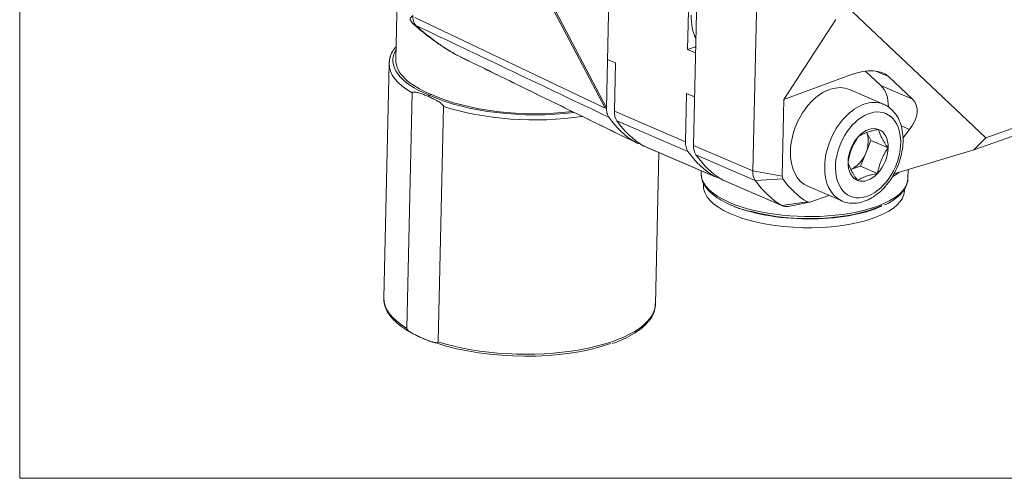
# Model space of a CAD drawing. Header units: millimetres. Extents: x 4 to 836, y 5 to 589.
# Tile 1 of 96: x 165 to 217, y 92 to 116. Entities that reach past the tile are written whole.
import ezdxf

# ---------------------------------------------------------------- set-up
doc = ezdxf.new("R2010")
doc.units = ezdxf.units.MM
doc.layers.add('1', color=7, linetype='Continuous', true_color=0xffffff)
doc.layers.add('2', color=7, linetype='Continuous', true_color=0xffffff)

msp = doc.modelspace()

# ---------------------------------------------------------------- linework, layer by layer
at = {"layer": '1', "color": 251, "linetype": 'Continuous', "lineweight": 18}
for q in [(165.122, 218.055), (296.643, 91.741)]:
    msp.add_line((165.122, 91.741), q, dxfattribs=at)
at = {"layer": '1', "color": 9, "linetype": 'Continuous', "lineweight": 18}
for p, q in [((202.05, 185.049), (200.318, 109.143)), ((200.015, 114.151), (201.527, 180.398)), ((203.417, 107.807), (204.022, 134.314)), ((208.611, 116.138), (215.597, 109.541)), ((205.048, 111.536), (207.759, 115.716)), ((200.377, 114.278), (200.015, 114.151)), ((200.428, 113.973), (200.015, 114.151)), ((196.244, 113.454), (195.83, 113.632)), ((196.186, 110.924), (196.244, 113.454)), ((205.048, 111.536), (208.577, 112.838)), ((210.106, 112.27), (209.314, 113.018)), ((210.511, 112.734), (211.755, 111.559)), ((199.905, 109.321), (199.962, 111.85)), ((200.375, 111.672), (199.962, 111.85)), ((205.048, 111.536), (204.957, 107.54)), ((215.597, 109.541), (219.885, 111.052)), ((219.552, 110.522), (214.969, 108.907)), ((211.61, 109.973), (211.259, 109.515)), ((197.747, 109.098), (201.466, 107.494)), ((214.969, 108.907), (215.597, 109.541)), ((214.969, 108.907), (210.791, 107.658)), ((201.879, 107.316), (204.978, 105.98)), ((206.4, 106.177), (207.398, 106.528)), ((205.263, 105.954), (206.373, 106.169))]:
    msp.add_line(p, q, dxfattribs=at)
at = {"layer": '1', "color": 18, "linetype": 'Continuous', "lineweight": 18}
for p, q in [((195.698, 111.078), (176.118, 148.463)), ((195.773, 111.102), (176.193, 148.488)), ((185.757, 115.831), (195.698, 111.078)), ((195.773, 111.102), (195.698, 111.078)), ((200.85, 107.147), (200.847, 107.011)), ((200.847, 107.011), (200.847, 107.011)), ((211.344, 106.771), (211.346, 106.872))]:
    msp.add_line(p, q, dxfattribs=at)
at = {"layer": '1', "color": 252, "linetype": 'Continuous', "lineweight": 18}
msp.add_line((196.532, 144.389), (195.773, 111.102), dxfattribs=at)
at = {"layer": '1', "color": 27, "linetype": 'Continuous', "lineweight": 18}
for p, q in [((184.849, 116.998), (184.771, 113.602)), ((184.417, 113.424), (184.138, 101.172)), ((185.626, 111.885), (185.345, 99.574)), ((186.629, 111.799), (186.52, 111.761)), ((210.254, 111.286), (208.464, 112.058)), ((186.98, 98.869), (187.261, 111.18)), ((209.381, 109.807), (209.592, 109.396)), ((209.592, 109.396), (209.317, 108.729)), ((210.487, 109.01), (209.592, 109.396)), ((198.334, 100.848), (198.515, 108.767)), ((209.317, 108.729), (209.043, 108.062)), ((209.043, 108.062), (208.519, 107.878)), ((209.938, 107.676), (209.043, 108.062)), ((200.728, 107.812), (200.725, 107.658)), ((200.725, 107.658), (200.725, 107.658)), ((211.039, 107.718), (211.068, 107.741)), ((211.522, 107.412), (211.533, 107.88)), ((206.286, 107.007), (208.077, 106.235)), ((206.286, 107.007), (206.286, 107.007))]:
    msp.add_line(p, q, dxfattribs=at)
at = {"layer": '1', "color": 9, "linetype": 'Continuous', "lineweight": 13}
for p, q in [((200.434, 114.254), (200.377, 114.278)), ((210.511, 112.734), (209.854, 113.018)), ((210.106, 112.27), (211.755, 111.559)), ((196.186, 110.924), (199.905, 109.321)), ((200.032, 108.828), (196.313, 110.431)), ((211.61, 109.973), (211.164, 110.165)), ((197.698, 109.122), (201.417, 107.519)), ((200.318, 109.143), (203.417, 107.807)), ((203.544, 107.313), (200.445, 108.649)), ((204.957, 107.54), (203.417, 107.807)), ((201.83, 107.341), (204.929, 106.005)), ((204.995, 107.392), (203.544, 107.313)), ((206.273, 106.185), (204.929, 106.005))]:
    msp.add_line(p, q, dxfattribs=at)
at = {"layer": '1', "color": 252, "linetype": 'Continuous', "lineweight": 18}
for centre, start, end in [((186.41, 116.174), 207.653, 229.0764), ((188.375, 114.766), 240.3687, 243.9519)]:
    msp.add_arc(centre, 1, start, end, dxfattribs=at)
at = {"layer": '1', "color": 252, "linetype": 'Continuous', "lineweight": 13}
for centre, major_axis, ratio, start_param, end_param in [((186.41, 116.174), (-0.886, -0.464), 0.20693, 5.601599, 6.283194), ((186.41, 116.174), (-0.431, -0.902), 0.678763, 5.287083, 5.940383), ((186.41, 116.174), (-0.655, -0.756), 0.120696, 6.282982, 6.534478), ((188.375, 114.766), (-0.439, -0.898), 0.654954, 6.211906, 6.283296)]:
    msp.add_ellipse(centre, major_axis=major_axis, ratio=ratio, start_param=start_param, end_param=end_param, dxfattribs=at)
at = {"layer": '1', "color": 251, "linetype": 'Continuous', "lineweight": 18}
msp.add_ellipse((202.375, 116.717), major_axis=(1.188, 2.755), ratio=0.66151, start_param=2.119452, end_param=2.627703, dxfattribs=at)
at = {"layer": '1', "color": 9, "linetype": 'Continuous', "lineweight": 18}
for centre, major_axis, ratio, start_param, end_param in [((200.367, 113.818), (-0.198, -0.459), 0.66151, 3.5288, 3.690248), ((208.661, 111.415), (1.995, 1.136), 0.57919, 0.175121, 1.292319), ((209.052, 110.608), (0.792, 1.837), 0.66151, 5.278089, 6.046443), ((209.905, 110.24), (1.995, 1.136), 0.57919, 5.341107, 6.458306), ((196.911, 111.18), (-0.396, -0.918), 0.66151, 5.261045, 5.892018), ((201.721, 117.21), (-3.583, -8.31), 0.66151, 5.892018, 6.200867), ((198.143, 110.016), (-0.396, -0.918), 0.66151, 6.200867, 6.283189), ((200.629, 109.577), (0.396, 0.918), 0.66151, 2.119452, 2.750426), ((201.043, 109.398), (-0.396, -0.918), 0.66151, 5.261045, 5.892018), ((205.44, 115.607), (-3.583, -8.31), 0.66151, 5.892018, 6.200867), ((205.853, 115.428), (-3.583, -8.31), 0.66151, 5.892018, 6.200867), ((201.862, 108.413), (0.396, 0.918), 0.66151, 3.059274, 3.413241), ((204.141, 108.062), (-0.396, -0.918), 0.66151, 5.261045, 5.892018), ((205.174, 107.617), (0.119, 0.276), 0.66151, 2.119452, 2.750426), ((202.275, 108.235), (-0.396, -0.918), 0.66151, 6.200867, 6.283189), ((208.952, 114.092), (-3.583, -8.31), 0.66151, 5.892018, 6.200867), ((209.985, 113.647), (3.306, 7.668), 0.66151, 2.750426, 3.059274), ((205.374, 106.899), (-0.396, -0.918), 0.66151, 6.200867, 6.707085), ((206.407, 106.453), (0.119, 0.276), 0.66151, 3.059274, 3.690248)]:
    msp.add_ellipse(centre, major_axis=major_axis, ratio=ratio, start_param=start_param, end_param=end_param, dxfattribs=at)
at = {"layer": '1', "color": 27, "linetype": 'Continuous', "lineweight": 13}
for centre, major_axis, ratio, start_param, end_param in [((191.519, 113.524), (6.9, -0.067), 0.37952, 2.926011, 3.905914), ((191.517, 113.339), (7.1, -0.072), 0.379849, 3.136757, 3.737508), ((191.517, 113.339), (7.096, -0.254), 0.402287, 4.083604, 5.160125), ((209.166, 108.761), (-1.089, -2.525), 0.66151, 3.164817, 5.261045), ((209.166, 108.761), (-1.089, -2.525), 0.66151, 5.261045, 6.272637), ((206.123, 107.535), (-5.399, 0.123), 0.391122, 0.034813, 0.768768), ((206.123, 107.535), (-5.399, 0.123), 0.391122, 0.768768, 3.141652), ((191.236, 101.01), (-7.098, 0.162), 0.391122, 6.283168, 6.883919), ((191.236, 101.01), (-7.098, 0.162), 0.391122, 0.936802, 3.141603)]:
    msp.add_ellipse(centre, major_axis=major_axis, ratio=ratio, start_param=start_param, end_param=end_param, dxfattribs=at)
at = {"layer": '1', "color": 27, "linetype": 'Continuous', "lineweight": 18}
for centre, major_axis, ratio, start_param, end_param in [((191.517, 113.339), (7.1, -0.072), 0.379849, 3.001227, 3.136757), ((191.521, 113.523), (6.75, -0.066), 0.37952, 3.136602, 3.905408), ((207.375, 109.532), (-1.089, -2.525), 0.66151, 3.141549, 5.261045), ((191.524, 113.522), (6.896, -0.249), 0.402609, 3.915221, 5.105286), ((191.521, 113.523), (6.746, -0.244), 0.402609, 3.915727, 5.097899), ((209.166, 108.761), (-1.089, -2.525), 0.66151, 3.141549, 3.164817), ((209.441, 108.642), (-0.571, -1.325), 0.66151, 3.166649, 4.213847), ((209.441, 108.642), (-0.571, -1.325), 0.66151, 4.213847, 5.261045), ((208.546, 109.028), (0.495, 1.148), 0.66151, 4.737446, 5.702749), ((209.441, 108.642), (-0.571, -1.325), 0.66151, 2.119452, 3.166649), ((207.375, 109.532), (-1.089, -2.525), 0.66151, 5.261045, 6.283185), ((208.546, 109.028), (0.495, 1.148), 0.66151, 3.690248, 4.737446), ((209.441, 108.642), (-0.571, -1.325), 0.66151, 1.072254, 2.119452), ((209.441, 108.642), (-0.571, -1.325), 0.66151, 5.261045, 6.308242), ((206.123, 107.535), (-5.399, 0.123), 0.391122, 0, 0.034813), ((209.441, 108.642), (-0.571, -1.325), 0.66151, 0.025057, 1.072254), ((206.151, 108.731), (5.424, -0.124), 0.391122, 5.71658, 5.844305), ((206.119, 107.351), (5.199, -0.119), 0.391122, 4.146765, 5.612907), ((191.232, 100.826), (6.898, -0.157), 0.391122, 4.038871, 5.481844)]:
    msp.add_ellipse(centre, major_axis=major_axis, ratio=ratio, start_param=start_param, end_param=end_param, dxfattribs=at)
at = {"layer": '1', "color": 252, "linetype": 'Continuous', "lineweight": 18}
for centre, major_axis, ratio, start_param, end_param in [((188.375, 114.766), (-0.494, -0.869), 0.281443, 6.283182, 6.3393), ((201.308, 117.388), (-3.583, -8.31), 0.66151, 5.891994, 6.200892)]:
    msp.add_ellipse(centre, major_axis=major_axis, ratio=ratio, start_param=start_param, end_param=end_param, dxfattribs=at)
at = {"layer": '1', "color": 27, "linetype": 'Continuous', "lineweight": 13}
msp.add_ellipse((209.441, 108.642), major_axis=(0.93, 2.158), ratio=0.66151, dxfattribs=at)
at = {"layer": '1', "color": 18, "linetype": 'Continuous', "lineweight": 18}
for centre, start_param, end_param in [((206.095, 106.891), 0, 0.18321), ((206.095, 106.891), 0.18321, 3.141609), ((206.106, 107.351), 0.756354, 2.462632)]:
    msp.add_ellipse(centre, major_axis=(-5.249, 0.12), ratio=0.391122, start_param=start_param, end_param=end_param, dxfattribs=at)
at = {"layer": '1', "color": 252, "linetype": 'Continuous', "lineweight": 18}
for points, knots in [([(185.755, 115.418), (185.899, 115.293), (186.311, 114.949), (186.985, 114.446), (187.559, 114.081), (187.85, 113.914), (187.88, 113.896)], [0, 0, 0, 0, 0.215964, 0.609001, 0.958997, 1, 1, 1, 1]), ([(185.798, 115.422), (185.963, 115.275), (186.13, 115.132), (186.47, 114.856), (186.642, 114.723), (186.991, 114.466), (187.169, 114.343), (187.529, 114.107), (187.711, 113.996), (187.895, 113.89)], [0, 0, 0, 0, 0.25, 0.25, 0.5, 0.5, 0.75, 0.75, 1, 1, 1, 1]), ([(195.773, 111.102), (195.771, 111.054), (195.775, 110.96), (195.791, 110.872), (195.813, 110.788), (195.84, 110.709), (195.878, 110.641), (195.9, 110.609)], [0, 0, 0, 0, 0.25, 0.5, 0.5, 0.75, 1, 1, 1, 1]), ([(197.285, 109.301), (197.316, 109.283), (197.379, 109.255), (197.449, 109.243), (197.504, 109.239), (197.524, 109.239), (197.543, 109.24)], [0, 0, 0, 0, 0.394808, 0.789617, 0.789617, 1, 1, 1, 1])]:
    msp.add_open_spline(points, degree=3, knots=knots, dxfattribs=at)
at = {"layer": '1', "color": 252, "linetype": 'Continuous', "lineweight": 13}
for points in [[(195.9, 110.609), (192.532, 112.213), (189.165, 113.817), (185.798, 115.422)], [(187.895, 113.89), (191.025, 112.36), (194.155, 110.83), (197.285, 109.301)]]:
    msp.add_open_spline(points, degree=3, dxfattribs=at)
at = {"layer": '1', "color": 27, "linetype": 'Continuous', "lineweight": 18}
for points, knots in [([(184.78, 114.306), (184.709, 114.221), (184.573, 114.024), (184.455, 113.76), (184.437, 113.583), (184.436, 113.524)], [0, 0, 0, 0, 0.35253, 0.790043, 1, 1, 1, 1]), ([(186.447, 111.711), (186.377, 111.739), (186.306, 111.767), (186.165, 111.819), (186.095, 111.844), (185.989, 111.877), (185.954, 111.887), (185.884, 111.906), (185.849, 111.914), (185.797, 111.923), (185.779, 111.925), (185.745, 111.929), (185.727, 111.93), (185.702, 111.93), (185.693, 111.929), (185.676, 111.927), (185.668, 111.926), (185.656, 111.922), (185.653, 111.92), (185.645, 111.916), (185.641, 111.914), (185.635, 111.909), (185.632, 111.905), (185.628, 111.899), (185.627, 111.896), (185.626, 111.891), (185.626, 111.888), (185.626, 111.885)], [0, 0, 0, 0, 0.25, 0.25, 0.5, 0.5, 0.625, 0.625, 0.75, 0.75, 0.8125, 0.8125, 0.875, 0.875, 0.90625, 0.90625, 0.9375, 0.9375, 0.953125, 0.953125, 0.96875, 0.96875, 0.984375, 0.984375, 0.992188, 0.992188, 1, 1, 1, 1]), ([(186.447, 111.711), (186.453, 111.717), (186.459, 111.722), (186.47, 111.732), (186.477, 111.737), (186.495, 111.75), (186.508, 111.756), (186.52, 111.761)], [0, 0, 0, 0, 0.25, 0.25, 0.5, 0.5, 1, 1, 1, 1]), ([(187.261, 111.18), (187.261, 111.183), (187.261, 111.186), (187.26, 111.193), (187.259, 111.196), (187.256, 111.205), (187.253, 111.211), (187.247, 111.222), (187.243, 111.227), (187.236, 111.237), (187.232, 111.242), (187.221, 111.256), (187.213, 111.264), (187.197, 111.281), (187.189, 111.288), (187.164, 111.311), (187.147, 111.324), (187.113, 111.35), (187.096, 111.363), (187.044, 111.398), (187.009, 111.42), (186.94, 111.462), (186.905, 111.482), (186.799, 111.54), (186.729, 111.576), (186.588, 111.645), (186.518, 111.679), (186.447, 111.711)], [0, 0, 0, 0, 0.007813, 0.007813, 0.015625, 0.015625, 0.03125, 0.03125, 0.046875, 0.046875, 0.0625, 0.0625, 0.09375, 0.09375, 0.125, 0.125, 0.1875, 0.1875, 0.25, 0.25, 0.375, 0.375, 0.5, 0.5, 0.75, 0.75, 1, 1, 1, 1]), ([(208.059, 106.252), (208.08, 106.239), (208.21, 106.166), (208.484, 106.116), (208.862, 106.113), (209.249, 106.207), (209.633, 106.385), (210.003, 106.648), (210.347, 106.986), (210.651, 107.387), (210.904, 107.836), (211.097, 108.317), (211.224, 108.814), (211.28, 109.312), (211.26, 109.793), (211.162, 110.242), (210.987, 110.642), (210.738, 110.969), (210.469, 111.19), (210.279, 111.27), (210.204, 111.294)], [0, 0, 0, 0, 0.011342, 0.06749, 0.123362, 0.180083, 0.238312, 0.297889, 0.358213, 0.418728, 0.479231, 0.539758, 0.600408, 0.661278, 0.722476, 0.784002, 0.845426, 0.905899, 0.964566, 1, 1, 1, 1]), ([(208.395, 108.273), (208.416, 108.392), (208.442, 108.51), (208.491, 108.685), (208.508, 108.743), (208.547, 108.858), (208.569, 108.915), (208.604, 109.001), (208.616, 109.029), (208.641, 109.085), (208.654, 109.113), (208.694, 109.195), (208.722, 109.249), (208.811, 109.407), (208.876, 109.509), (208.944, 109.607)], [0, 0, 0, 0, 0.25, 0.25, 0.375, 0.375, 0.5, 0.5, 0.5625, 0.5625, 0.625, 0.625, 0.75, 0.75, 1, 1, 1, 1]), ([(208.944, 109.607), (208.975, 109.628), (209.007, 109.647), (209.075, 109.686), (209.11, 109.705), (209.184, 109.742), (209.223, 109.759), (209.304, 109.793), (209.346, 109.809), (209.435, 109.841), (209.481, 109.856), (209.553, 109.877), (209.577, 109.884), (209.627, 109.897), (209.652, 109.903), (209.778, 109.935), (209.883, 109.956), (209.99, 109.976)], [0, 0, 0, 0, 0.125, 0.125, 0.25, 0.25, 0.375, 0.375, 0.5, 0.5, 0.625, 0.625, 0.6875, 0.6875, 0.75, 0.75, 1, 1, 1, 1]), ([(209.99, 109.976), (210.007, 109.907), (210.029, 109.836), (210.071, 109.725), (210.086, 109.687), (210.121, 109.608), (210.14, 109.568), (210.172, 109.507), (210.183, 109.486), (210.206, 109.444), (210.218, 109.423), (210.254, 109.36), (210.28, 109.317), (210.363, 109.187), (210.423, 109.1), (210.487, 109.01)], [0, 0, 0, 0, 0.25, 0.25, 0.375, 0.375, 0.5, 0.5, 0.5625, 0.5625, 0.625, 0.625, 0.75, 0.75, 1, 1, 1, 1]), ([(210.487, 109.01), (210.419, 108.912), (210.354, 108.81), (210.266, 108.653), (210.238, 108.599), (210.185, 108.49), (210.159, 108.434), (210.124, 108.349), (210.113, 108.321), (210.092, 108.263), (210.081, 108.234), (210.052, 108.147), (210.034, 108.089), (209.985, 107.914), (209.959, 107.795), (209.938, 107.676)], [0, 0, 0, 0, 0.25, 0.25, 0.375, 0.375, 0.5, 0.5, 0.5625, 0.5625, 0.625, 0.625, 0.75, 0.75, 1, 1, 1, 1]), ([(208.892, 107.307), (208.828, 107.396), (208.768, 107.484), (208.686, 107.613), (208.66, 107.656), (208.611, 107.74), (208.588, 107.781), (208.556, 107.843), (208.546, 107.863), (208.527, 107.904), (208.518, 107.924), (208.491, 107.982), (208.476, 108.021), (208.434, 108.133), (208.412, 108.204), (208.395, 108.273)], [0, 0, 0, 0, 0.25, 0.25, 0.375, 0.375, 0.5, 0.5, 0.5625, 0.5625, 0.625, 0.625, 0.75, 0.75, 1, 1, 1, 1]), ([(200.737, 107.57), (200.735, 107.538), (200.734, 107.403), (200.823, 107.168), (201.005, 106.878), (201.281, 106.6), (201.645, 106.337), (201.984, 106.154), (202.194, 106.059), (202.241, 106.039)], [0, 0, 0, 0, 0.052401, 0.222103, 0.394688, 0.574905, 0.760921, 0.948718, 1, 1, 1, 1]), ([(208.892, 107.307), (208.923, 107.327), (208.955, 107.347), (209.023, 107.386), (209.058, 107.405), (209.132, 107.441), (209.171, 107.459), (209.252, 107.493), (209.294, 107.509), (209.382, 107.54), (209.428, 107.555), (209.5, 107.576), (209.525, 107.583), (209.574, 107.597), (209.599, 107.603), (209.725, 107.634), (209.83, 107.656), (209.938, 107.676)], [0, 0, 0, 0, 0.125, 0.125, 0.25, 0.25, 0.375, 0.375, 0.5, 0.5, 0.625, 0.625, 0.6875, 0.6875, 0.75, 0.75, 1, 1, 1, 1]), ([(210.307, 106.027), (210.445, 106.092), (210.716, 106.238), (211.052, 106.49), (211.317, 106.779), (211.478, 107.091), (211.536, 107.358), (211.514, 107.51), (211.503, 107.555)], [0, 0, 0, 0, 0.169134, 0.361218, 0.553683, 0.742685, 0.923315, 1, 1, 1, 1]), ([(202.311, 106.009), (202.388, 105.976), (202.642, 105.874), (202.951, 105.766), (203.2, 105.704), (203.242, 105.694)], [0, 0, 0, 0, 0.275654, 0.881313, 1, 1, 1, 1]), ([(184.148, 101.11), (184.145, 101.075), (184.139, 100.925), (184.219, 100.66), (184.391, 100.325), (184.66, 100.002), (185.019, 99.691), (185.457, 99.403), (185.798, 99.227), (185.977, 99.145)], [0, 0, 0, 0, 0.045709, 0.199021, 0.353601, 0.512834, 0.676417, 0.842073, 1, 1, 1, 1]), ([(196.074, 98.784), (196.112, 98.796), (196.358, 98.876), (196.754, 99.053), (197.245, 99.316), (197.652, 99.609), (197.973, 99.926), (198.199, 100.265), (198.317, 100.587), (198.329, 100.793), (198.324, 100.878)], [0, 0, 0, 0, 0.026128, 0.171961, 0.318313, 0.465239, 0.612475, 0.758562, 0.901095, 1, 1, 1, 1]), ([(185.345, 99.574), (185.345, 99.571), (185.345, 99.568), (185.346, 99.562), (185.347, 99.559), (185.35, 99.55), (185.353, 99.544), (185.359, 99.533), (185.362, 99.527), (185.37, 99.517), (185.373, 99.513), (185.385, 99.499), (185.393, 99.491), (185.409, 99.475), (185.417, 99.467), (185.443, 99.446), (185.46, 99.432), (185.494, 99.407), (185.511, 99.395), (185.563, 99.361), (185.597, 99.34), (185.667, 99.299), (185.702, 99.28), (185.808, 99.224), (185.878, 99.19), (186.018, 99.124), (186.159, 99.061), (186.299, 99.003), (186.44, 98.948), (186.51, 98.921), (186.615, 98.886), (186.651, 98.875), (186.703, 98.86), (186.721, 98.855), (186.756, 98.847), (186.774, 98.842), (186.809, 98.835), (186.826, 98.832), (186.861, 98.828), (186.879, 98.827), (186.904, 98.827), (186.913, 98.827), (186.929, 98.829), (186.938, 98.83), (186.949, 98.834), (186.953, 98.835), (186.961, 98.839), (186.964, 98.841), (186.971, 98.846), (186.974, 98.85), (186.977, 98.856), (186.978, 98.858), (186.98, 98.864), (186.98, 98.866), (186.98, 98.869)], [0, 0, 0, 0, 0.003906, 0.003906, 0.007812, 0.007812, 0.015625, 0.015625, 0.023437, 0.023437, 0.03125, 0.03125, 0.046875, 0.046875, 0.0625, 0.0625, 0.09375, 0.09375, 0.125, 0.125, 0.1875, 0.1875, 0.25, 0.25, 0.375, 0.375, 0.5, 0.625, 0.625, 0.75, 0.75, 0.8125, 0.8125, 0.84375, 0.84375, 0.875, 0.875, 0.90625, 0.90625, 0.9375, 0.9375, 0.953125, 0.953125, 0.96875, 0.96875, 0.976563, 0.976563, 0.984375, 0.984375, 0.992188, 0.992188, 0.996094, 0.996094, 1, 1, 1, 1])]:
    msp.add_open_spline(points, degree=3, knots=knots, dxfattribs=at)
at = {"layer": '1', "color": 252, "linetype": 'Continuous', "lineweight": 18}
msp.add_open_spline([(187.936, 113.867), (197.316, 109.285)], degree=1, dxfattribs=at)
at = {"layer": '1', "color": 27, "linetype": 'Continuous', "lineweight": 18}
msp.add_open_spline([(186.329, 98.993), (186.345, 98.987)], degree=1, dxfattribs=at)
at = {"layer": '2', "color": 252, "linetype": 'Continuous', "lineweight": 18}
for points, knots in [([(208.059, 106.252), (208.08, 106.239), (208.21, 106.166), (208.484, 106.116), (208.862, 106.113), (209.249, 106.207), (209.633, 106.385), (210.003, 106.648), (210.347, 106.986), (210.651, 107.387), (210.904, 107.836), (211.097, 108.317), (211.224, 108.814), (211.28, 109.312), (211.26, 109.793), (211.162, 110.242), (210.987, 110.642), (210.738, 110.969), (210.469, 111.19), (210.279, 111.27), (210.204, 111.294)], [0, 0, 0, 0, 0.011342, 0.06749, 0.123362, 0.180083, 0.238312, 0.297889, 0.358213, 0.418728, 0.479231, 0.539758, 0.600408, 0.661278, 0.722476, 0.784002, 0.845426, 0.905899, 0.964566, 1, 1, 1, 1]), ([(208.395, 108.273), (208.416, 108.392), (208.442, 108.51), (208.491, 108.685), (208.508, 108.743), (208.547, 108.858), (208.569, 108.915), (208.604, 109.001), (208.616, 109.029), (208.641, 109.085), (208.654, 109.113), (208.694, 109.195), (208.722, 109.249), (208.811, 109.407), (208.876, 109.509), (208.944, 109.607)], [0, 0, 0, 0, 0.25, 0.25, 0.375, 0.375, 0.5, 0.5, 0.5625, 0.5625, 0.625, 0.625, 0.75, 0.75, 1, 1, 1, 1]), ([(208.944, 109.607), (208.975, 109.628), (209.007, 109.647), (209.075, 109.686), (209.11, 109.705), (209.184, 109.742), (209.223, 109.759), (209.304, 109.793), (209.346, 109.809), (209.435, 109.841), (209.481, 109.856), (209.553, 109.877), (209.577, 109.884), (209.627, 109.897), (209.652, 109.903), (209.778, 109.935), (209.883, 109.956), (209.99, 109.976)], [0, 0, 0, 0, 0.125, 0.125, 0.25, 0.25, 0.375, 0.375, 0.5, 0.5, 0.625, 0.625, 0.6875, 0.6875, 0.75, 0.75, 1, 1, 1, 1]), ([(209.99, 109.976), (210.007, 109.907), (210.029, 109.836), (210.071, 109.725), (210.086, 109.687), (210.121, 109.608), (210.14, 109.568), (210.172, 109.507), (210.183, 109.486), (210.206, 109.444), (210.218, 109.423), (210.254, 109.36), (210.28, 109.317), (210.363, 109.187), (210.423, 109.1), (210.487, 109.01)], [0, 0, 0, 0, 0.25, 0.25, 0.375, 0.375, 0.5, 0.5, 0.5625, 0.5625, 0.625, 0.625, 0.75, 0.75, 1, 1, 1, 1]), ([(210.487, 109.01), (210.419, 108.912), (210.354, 108.81), (210.266, 108.653), (210.238, 108.599), (210.185, 108.49), (210.159, 108.434), (210.124, 108.349), (210.113, 108.321), (210.092, 108.263), (210.081, 108.234), (210.052, 108.147), (210.034, 108.089), (209.985, 107.914), (209.959, 107.795), (209.938, 107.676)], [0, 0, 0, 0, 0.25, 0.25, 0.375, 0.375, 0.5, 0.5, 0.5625, 0.5625, 0.625, 0.625, 0.75, 0.75, 1, 1, 1, 1]), ([(208.892, 107.307), (208.828, 107.396), (208.768, 107.484), (208.686, 107.613), (208.66, 107.656), (208.611, 107.74), (208.588, 107.781), (208.556, 107.843), (208.546, 107.863), (208.527, 107.904), (208.518, 107.924), (208.491, 107.982), (208.476, 108.021), (208.434, 108.133), (208.412, 108.204), (208.395, 108.273)], [0, 0, 0, 0, 0.25, 0.25, 0.375, 0.375, 0.5, 0.5, 0.5625, 0.5625, 0.625, 0.625, 0.75, 0.75, 1, 1, 1, 1]), ([(208.892, 107.307), (208.923, 107.327), (208.955, 107.347), (209.023, 107.386), (209.058, 107.405), (209.132, 107.441), (209.171, 107.459), (209.252, 107.493), (209.294, 107.509), (209.382, 107.54), (209.428, 107.555), (209.5, 107.576), (209.525, 107.583), (209.574, 107.597), (209.599, 107.603), (209.725, 107.634), (209.83, 107.656), (209.938, 107.676)], [0, 0, 0, 0, 0.125, 0.125, 0.25, 0.25, 0.375, 0.375, 0.5, 0.5, 0.625, 0.625, 0.6875, 0.6875, 0.75, 0.75, 1, 1, 1, 1])]:
    msp.add_open_spline(points, degree=3, knots=knots, dxfattribs=at)

doc.saveas('drawing.dxf')
